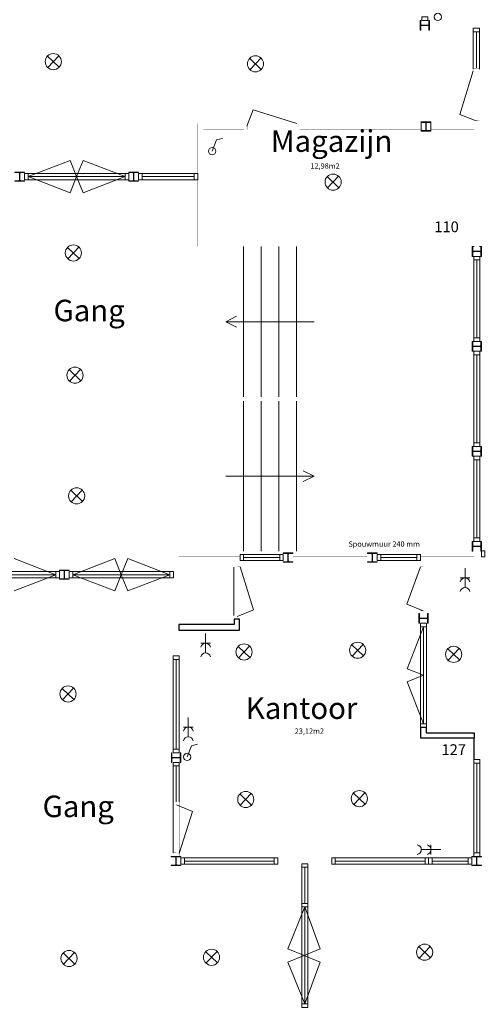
# Model space of a CAD drawing. Header units: millimetres. Extents: x -539328 to 307283, y -3176 to 118900.
# Tile 21 of 33: x 237927 to 246536, y 27886 to 46189. Entities that reach past the tile are written whole.
import ezdxf

# ---------------------------------------------------------------- set-up
doc = ezdxf.new("R2010")
doc.units = ezdxf.units.MM
doc.header["$LTSCALE"] = 50
doc.header["$MEASUREMENT"] = 0
doc.layers.get('0').update_dxf_attribs({"linetype": 'CONTINUOUS'})
doc.layers.add('Binnendeurkozin', color=4, linetype='CONTINUOUS', lineweight=18)
for name, color, linetype in [('Binnenkozijn', 4, 'CONTINUOUS'), ('Binnenmuur', 1, 'CONTINUOUS'), ('Buitenmuur', 1, 'CONTINUOUS'), ('Hekwerk', 3, 'CONTINUOUS'), ('Lichtpunt', 7, 'CONTINUOUS'), ('Profiel', 5, 'CONTINUOUS'), ('Schakelaar', 7, 'CONTINUOUS'), ('Scheidingswanden', 1, 'CONTINUOUS'), ('TEKST', 7, 'CONTINUOUS'), ('Timmerwerk', 5, 'CONTINUOUS'), ('TRAPPEN', 2, 'CONTINUOUS'), ('Wandcontactdoos', 7, 'CONTINUOUS'), ('wandopeningen buiten', 4, 'CONTINUOUS')]:
    doc.layers.add(name, color=color, linetype=linetype)
doc.styles.get("Standard").update_dxf_attribs({"font": 'romans.shx'})

msp = doc.modelspace()

# ---------------------------------------------------------------- linework, layer by layer
at = {"layer": 'Binnendeurkozin', "lineweight": 0}
for p, q in [((246100.422, 44428.89), (246350.721, 45235.81)), ((242141.721, 44210.81), (242264.801, 44511.109)), ((242264.801, 44511.109), (243071.721, 44260.81)), ((246400.721, 44305.81), (246100.422, 44428.89)), ((238860.641, 43572.109), (238083.721, 43271.81)), ((238983.721, 43271.81), (238860.641, 43572.109)), ((238983.721, 43271.81), (239106.802, 43572.109)), ((239106.802, 43572.109), (239883.721, 43271.81)), ((238083.721, 43271.81), (238983.721, 43271.81)), ((238860.641, 42971.51), (238083.721, 43271.81)), ((238983.721, 43214.81), (238083.721, 43214.81)), ((238983.721, 43271.81), (238860.641, 42971.51)), ((238983.721, 43328.81), (239883.721, 43328.81)), ((239883.721, 43271.81), (238983.721, 43271.81)), ((238983.721, 43271.81), (239106.802, 42971.51)), ((239106.802, 42971.51), (239883.721, 43271.81)), ((237822.802, 36171.607), (238599.721, 35871.308)), ((239690.641, 36171.607), (238913.721, 35871.307)), ((239813.721, 35871.307), (239690.641, 36171.607)), ((239813.721, 35871.307), (239936.802, 36171.607)), ((239936.802, 36171.607), (240713.721, 35871.307)), ((237699.721, 35928.308), (238599.721, 35928.308)), ((239813.721, 35928.307), (240713.721, 35928.307)), ((241903.722, 36010.309), (241903.722, 35110.309)), ((242268.021, 35218.389), (242017.722, 36017.809)), ((245117.421, 35323.389), (245367.721, 36017.809)), ((238599.721, 35871.308), (237699.721, 35871.308)), ((237822.802, 35571.008), (238599.721, 35871.308)), ((238913.721, 35871.307), (239813.721, 35871.307)), ((239690.641, 35571.008), (238913.721, 35871.307)), ((239813.721, 35814.307), (238913.721, 35814.307)), ((239813.721, 35871.307), (239690.641, 35571.008)), ((240713.721, 35871.307), (239813.721, 35871.307)), ((239813.721, 35871.307), (239936.802, 35571.008)), ((239936.802, 35571.008), (240713.721, 35871.307)), ((245417.721, 35200.309), (245117.421, 35323.389)), ((245124.421, 34124.389), (245424.721, 34901.309)), ((245367.721, 34001.309), (245367.721, 34901.309)), ((245424.721, 34901.309), (245424.721, 34001.309)), ((245424.721, 34001.309), (245124.421, 34124.389)), ((245424.721, 34001.309), (245124.421, 33878.228)), ((245124.421, 33878.228), (245424.721, 33101.309)), ((245424.721, 33101.309), (245424.721, 34001.309)), ((245481.721, 34001.309), (245481.721, 33101.309)), ((240773.721, 31646.309), (240773.721, 30701.309)), ((240837.721, 31594.309), (241138.021, 31471.228)), ((241138.021, 31471.228), (240887.721, 30686.309)), ((242906.343, 28917.889), (243220.721, 29694.808)), ((243163.721, 28794.808), (243163.721, 29694.808)), ((243220.721, 29694.808), (243220.721, 28794.808)), ((243506.942, 28917.889), (243220.721, 29694.808)), ((243206.642, 28794.808), (242906.343, 28917.889)), ((243206.642, 28794.808), (242906.343, 28671.728)), ((243206.642, 28794.808), (243506.942, 28917.889)), ((243206.642, 28794.808), (243506.942, 28671.728)), ((243220.721, 27894.808), (243220.721, 28794.808)), ((243277.721, 28794.808), (243277.721, 27894.808)), ((242906.343, 28671.728), (243220.721, 27894.808)), ((243506.942, 28671.728), (243220.721, 27894.808))]:
    msp.add_line(p, q, dxfattribs=at)
at = {"layer": 'Binnendeurkozin', "lineweight": 0, "const_width": 0.8}
for points in [[(246464.721, 45287.81), (246350.721, 45287.81), (246350.721, 45235.81), (246400.721, 45235.81), (246400.721, 45220.81), (246464.721, 45220.81), (246464.721, 45287.81)], [(246350.721, 45235.81), (246400.721, 45235.81), (246400.721, 44305.81), (246350.721, 44305.81), (246350.721, 45235.81)], [(246464.721, 45220.81), (246464.721, 44320.81)], [(246464.721, 44253.81), (246350.721, 44253.81), (246350.721, 44305.81), (246400.721, 44305.81), (246400.721, 44320.81), (246464.721, 44320.81), (246464.721, 44253.81)], [(242089.721, 44146.81), (242089.721, 44260.81), (242141.721, 44260.81), (242141.721, 44210.81), (242156.721, 44210.81), (242156.721, 44146.81), (242089.721, 44146.81)], [(243071.721, 44260.81), (243071.721, 44210.81), (242141.721, 44210.81), (242141.721, 44260.81), (243071.721, 44260.81)], [(243056.721, 44146.81), (242156.721, 44146.81)], [(243123.721, 44146.81), (243123.721, 44260.81), (243071.721, 44260.81), (243071.721, 44210.81), (243056.721, 44210.81), (243056.721, 44146.81), (243123.721, 44146.81)], [(241903.722, 36069.809), (242017.722, 36069.809), (242017.722, 36017.809), (241967.722, 36017.809), (241967.722, 36002.809), (241903.722, 36002.809), (241903.722, 36069.809)], [(245481.721, 36069.809), (245367.721, 36069.809), (245367.721, 36017.809), (245417.721, 36017.809), (245417.721, 36002.809), (245481.721, 36002.809), (245481.721, 36069.809)], [(242017.722, 35095.309), (241967.722, 35095.309), (241967.722, 36017.809), (242017.722, 36017.809), (242017.722, 35095.309)], [(245367.721, 36017.809), (245417.721, 36017.809), (245417.721, 35200.309), (245367.721, 35200.309), (245367.721, 36017.809)], [(245481.721, 36002.809), (245481.721, 35215.309)], [(245481.721, 35148.309), (245367.721, 35148.309), (245367.721, 35200.309), (245417.721, 35200.309), (245417.721, 35215.309), (245481.721, 35215.309), (245481.721, 35148.309)], [(241903.722, 35043.309), (242017.722, 35043.309), (242017.722, 35095.309), (241967.722, 35095.309), (241967.722, 35110.309), (241903.722, 35110.309), (241903.722, 35043.309)], [(240773.721, 31646.309), (240887.721, 31646.309), (240887.721, 31594.309), (240837.721, 31594.309), (240837.721, 31579.309), (240773.721, 31579.309), (240773.721, 31646.309)], [(240773.721, 30801.968), (240773.721, 31579.309)], [(240887.721, 30686.309), (240837.721, 30686.309), (240837.721, 31594.309), (240887.721, 31594.309), (240887.721, 30686.309)], [(240773.721, 30634.309), (240887.721, 30634.309), (240887.721, 30686.309), (240837.721, 30686.309), (240837.721, 30701.309), (240773.721, 30701.309), (240773.721, 30634.309)]]:
    msp.add_lwpolyline(points, dxfattribs=at)
at = {"layer": 'Binnendeurkozin', "lineweight": 0}
for points in [[(238016.721, 43328.81), (238083.721, 43328.81), (238083.721, 43214.81), (238016.721, 43214.81), (238016.721, 43328.81)], [(238083.721, 43328.81), (238983.721, 43328.81)], [(239883.721, 43214.81), (238983.721, 43214.81)], [(239950.721, 43214.81), (239883.721, 43214.81), (239883.721, 43328.81), (239950.721, 43328.81), (239950.721, 43214.81)], [(238666.721, 35814.308), (238599.721, 35814.308), (238599.721, 35928.308), (238666.721, 35928.308), (238666.721, 35814.308)], [(238846.721, 35928.307), (238913.721, 35928.307), (238913.721, 35814.307), (238846.721, 35814.307), (238846.721, 35928.307)], [(238913.721, 35928.307), (239813.721, 35928.307)], [(240780.721, 35814.307), (240713.721, 35814.307), (240713.721, 35928.307), (240780.721, 35928.307), (240780.721, 35814.307)], [(238599.721, 35814.308), (237699.721, 35814.308)], [(240713.721, 35814.307), (239813.721, 35814.307)], [(245481.721, 34968.309), (245481.721, 34901.309), (245367.721, 34901.309), (245367.721, 34968.309), (245481.721, 34968.309)], [(245481.721, 34901.309), (245481.721, 34001.309)], [(245367.721, 33101.309), (245367.721, 34001.309)], [(245367.721, 33034.309), (245367.721, 33101.309), (245481.721, 33101.309), (245481.721, 33034.309), (245367.721, 33034.309)], [(243277.721, 29694.808), (243277.721, 28794.808)], [(243163.721, 27894.808), (243163.721, 28794.808)]]:
    msp.add_lwpolyline(points, dxfattribs=at)
at = {"layer": 'Binnenkozijn', "lineweight": 0}
for p, q in [((246350.722, 45267.81), (246350.722, 45988.309)), ((246407.722, 45965.308), (246407.721, 45287.81)), ((240197.721, 43271.809), (241167.721, 43271.809)), ((241234.721, 43214.809), (240197.721, 43214.809)), ((246414.721, 40272.81), (246414.721, 41722.81)), ((246471.721, 41722.81), (246471.721, 40272.81)), ((246414.721, 38320.809), (246414.721, 39958.809)), ((246471.721, 39958.809), (246471.721, 38320.809)), ((246414.721, 36556.809), (246414.721, 38006.809)), ((246471.721, 38006.809), (246471.721, 36556.809)), ((242084.722, 36246.809), (242754.722, 36246.809)), ((242754.722, 36189.809), (242084.722, 36189.809)), ((244630.721, 36189.809), (245300.721, 36189.809)), ((245300.721, 36132.809), (244630.721, 36132.809)), ((240830.722, 32630.309), (240830.722, 34296.309)), ((240887.722, 34296.309), (240887.722, 32630.309)), ((240773.721, 31646.309), (240773.721, 32316.309)), ((240830.721, 32316.309), (240830.721, 31646.309)), ((246414.721, 30701.309), (246414.721, 32367.309)), ((246471.721, 32367.309), (246471.721, 30701.309)), ((240987.722, 30605.808), (242653.722, 30605.808)), ((243787.721, 30605.808), (245453.721, 30605.808)), ((245587.721, 30605.808), (246257.721, 30605.808)), ((242653.722, 30548.808), (240987.722, 30548.808)), ((243220.721, 29761.808), (243220.721, 30431.808)), ((243277.721, 30431.808), (243277.721, 29761.808)), ((245453.721, 30548.808), (243787.721, 30548.808)), ((246257.721, 30548.808), (245587.721, 30548.808))]:
    msp.add_line(p, q, dxfattribs=at)
for points in [[(245507.721, 46239.308), (245507.721, 46172.308), (245393.721, 46172.308), (245393.721, 46239.308), (245507.721, 46239.308)], [(246464.722, 46032.308), (246464.722, 45965.308), (246350.722, 45965.308), (246350.722, 46032.308), (246464.722, 46032.308)], [(246464.722, 45988.309), (246464.722, 45267.81)], [(240130.721, 43328.809), (240197.721, 43328.809), (240197.721, 43214.809), (240130.721, 43214.809), (240130.721, 43328.809)], [(240197.721, 43328.809), (241234.721, 43328.809)], [(241167.721, 43328.809), (241234.721, 43328.809), (241234.721, 43214.809), (241167.721, 43214.809), (241167.721, 43328.809)], [(246357.721, 41722.81), (246357.721, 41789.81), (246471.721, 41789.81), (246471.721, 41722.81), (246357.721, 41722.81)], [(246357.721, 40272.81), (246357.721, 41722.81)], [(246357.721, 40205.81), (246357.721, 40272.81), (246471.721, 40272.81), (246471.721, 40205.81), (246357.721, 40205.81)], [(246357.721, 39958.809), (246357.721, 40025.809), (246471.721, 40025.809), (246471.721, 39958.809), (246357.721, 39958.809)], [(246357.721, 38320.809), (246357.721, 39958.809)], [(246357.721, 38253.809), (246357.721, 38320.809), (246471.721, 38320.809), (246471.721, 38253.809), (246357.721, 38253.809)], [(246357.721, 38006.809), (246357.721, 38073.809), (246471.721, 38073.809), (246471.721, 38006.809), (246357.721, 38006.809)], [(246357.721, 36556.809), (246357.721, 38006.809)], [(246357.721, 36489.809), (246357.721, 36556.809), (246471.721, 36556.809), (246471.721, 36489.809), (246357.721, 36489.809)], [(242084.722, 36132.809), (242017.722, 36132.809), (242017.722, 36246.809), (242084.722, 36246.809), (242084.722, 36132.809)], [(242821.722, 36132.809), (242754.722, 36132.809), (242754.722, 36246.809), (242821.722, 36246.809), (242821.722, 36132.809)], [(244563.721, 36246.809), (244630.721, 36246.809), (244630.721, 36132.809), (244563.721, 36132.809), (244563.721, 36246.809)], [(244630.721, 36246.809), (245300.721, 36246.809)], [(245300.721, 36246.809), (245367.721, 36246.809), (245367.721, 36132.809), (245300.721, 36132.809), (245300.721, 36246.809)], [(246567.221, 36202.809), (246500.221, 36202.809), (246500.221, 36316.809), (246567.221, 36316.809), (246567.221, 36202.809)], [(242754.722, 36132.809), (242084.722, 36132.809)], [(240773.722, 34296.309), (240773.722, 34363.309), (240887.722, 34363.309), (240887.722, 34296.309), (240773.722, 34296.309)], [(240773.722, 32630.309), (240773.722, 34296.309)], [(240773.722, 32563.309), (240773.722, 32630.309), (240887.722, 32630.309), (240887.722, 32563.309), (240773.722, 32563.309)], [(246357.721, 32367.309), (246357.721, 32434.309), (246471.721, 32434.309), (246471.721, 32367.309), (246357.721, 32367.309)], [(240887.721, 32383.309), (240887.721, 32316.309), (240773.721, 32316.309), (240773.721, 32383.309), (240887.721, 32383.309)], [(240887.721, 32316.309), (240887.721, 31646.309)], [(246357.721, 30701.309), (246357.721, 32367.309)], [(240987.722, 30491.808), (240920.722, 30491.808), (240920.722, 30605.808), (240987.722, 30605.808), (240987.722, 30491.808)], [(242720.722, 30491.808), (242653.722, 30491.808), (242653.722, 30605.808), (242720.722, 30605.808), (242720.722, 30491.808)], [(243787.721, 30491.808), (243720.721, 30491.808), (243720.721, 30605.808), (243787.721, 30605.808), (243787.721, 30491.808)], [(245520.721, 30491.808), (245453.721, 30491.808), (245453.721, 30605.808), (245520.721, 30605.808), (245520.721, 30491.808)], [(245587.721, 30491.808), (245520.721, 30491.808), (245520.721, 30605.808), (245587.721, 30605.808), (245587.721, 30491.808)], [(246324.721, 30491.808), (246257.721, 30491.808), (246257.721, 30605.808), (246324.721, 30605.808), (246324.721, 30491.808)], [(246357.721, 30634.309), (246357.721, 30701.309), (246471.721, 30701.309), (246471.721, 30634.309), (246357.721, 30634.309)], [(242653.722, 30491.808), (240987.722, 30491.808)], [(243163.721, 30431.808), (243163.721, 30498.808), (243277.721, 30498.808), (243277.721, 30431.808), (243163.721, 30431.808)], [(243163.721, 29761.808), (243163.721, 30431.808)], [(245453.721, 30491.808), (243787.721, 30491.808)], [(246257.721, 30491.808), (245587.721, 30491.808)], [(243163.721, 29694.808), (243163.721, 29761.808), (243277.721, 29761.808), (243277.721, 29694.808), (243163.721, 29694.808)], [(243163.721, 27827.808), (243163.721, 27894.808), (243277.721, 27894.808), (243277.721, 27827.808), (243163.721, 27827.808)]]:
    msp.add_lwpolyline(points, dxfattribs=at)
at = {"layer": 'Binnenmuur', "lineweight": 0, "const_width": 0.8}
for points in [[(242089.721, 44153.81), (241334.721, 44153.81), (241334.721, 42069.81), (246364.721, 42069.81), (246364.721, 41969.81), (241234.721, 41969.81), (241234.721, 44253.81), (242089.721, 44253.81), (242089.721, 44153.81)], [(246364.721, 41882.81), (246464.721, 41882.81), (246464.721, 44253.81), (246464.721, 44253.81), (245564.721, 44253.81), (245564.721, 44153.81), (246364.721, 44153.81), (246364.721, 41882.81), (246464.721, 41882.81)], [(240880.722, 34363.309), (240880.722, 34363.309), (240880.721, 36309.809), (240780.721, 36309.809), (240780.722, 34363.309), (240880.722, 34363.309)], [(246464.721, 36309.809), (246500.221, 36309.809), (246500.221, 36202.809), (246464.721, 36202.809)], [(242720.722, 30598.808), (243720.721, 30598.808), (243720.721, 30498.808), (242720.722, 30498.808), (242720.722, 30598.808)]]:
    msp.add_lwpolyline(points, dxfattribs=at)
at = {"layer": 'Buitenmuur', "lineweight": 0, "const_width": 0.8}
for points in [[(252357.721, 46032.308), (245536.221, 46032.308), (245536.221, 46132.308), (252357.721, 46132.308), (252357.721, 46032.308)], [(245384.721, 44153.81), (243123.721, 44153.81), (243123.721, 44253.81), (245384.721, 44253.81), (245384.721, 44153.81)], [(242017.722, 36209.809), (240880.721, 36209.809), (240880.721, 36309.809), (242017.722, 36309.809), (242017.722, 36209.809)], [(244383.721, 36209.809), (243001.722, 36209.809), (243001.722, 36309.809), (244383.721, 36309.809), (244383.721, 36209.809)], [(246364.721, 36209.809), (245367.721, 36209.809), (245367.721, 36309.809), (246364.721, 36309.809), (246364.721, 36209.809)], [(246464.721, 32434.309), (246364.721, 32434.309), (246364.721, 36309.809), (246464.721, 36309.809), (246464.721, 36174.308)], [(242017.722, 36069.809), (240880.721, 36069.809), (240880.721, 36169.809), (242017.722, 36169.809), (242017.722, 36069.809)], [(244383.721, 36069.809), (243001.722, 36069.809), (243001.722, 36169.809), (244383.721, 36169.809), (244383.721, 36069.809)], [(246364.721, 36069.809), (245367.721, 36069.809), (245367.721, 36169.809), (246364.721, 36169.809), (246364.721, 36069.809)], [(246464.721, 36174.308), (246464.721, 36174.308), (246464.721, 32434.309)]]:
    msp.add_lwpolyline(points, dxfattribs=at)
at = {"layer": 'Hekwerk', "lineweight": 0, "const_width": 0.8}
msp.add_lwpolyline([(241752.721, 39139.809), (241752.721, 39179.809), (243392.721, 39179.809), (243392.721, 39099.809), (241752.721, 39099.809), (241752.721, 39139.809)], dxfattribs=at)
at = {"layer": 'Lichtpunt', "lineweight": 0}
for p, q in [((238441.218, 45512.493), (238658.76, 45305.913)), ((238446.699, 45300.432), (238653.279, 45517.974)), ((242195.948, 45471.264), (242413.49, 45264.684)), ((242201.429, 45259.203), (242408.009, 45476.745)), ((243637.699, 43272.693), (243855.242, 43066.113)), ((243643.181, 43060.632), (243849.76, 43278.174)), ((238814.96, 41956.318), (239032.503, 41749.738)), ((238820.442, 41744.257), (239027.021, 41961.8)), ((238844.892, 39683.198), (239062.435, 39476.618)), ((238850.374, 39471.137), (239056.954, 39688.68)), ((238874.827, 37439.987), (239092.369, 37233.408)), ((238880.308, 37227.926), (239086.888, 37445.469)), ((241983.903, 34538.571), (242201.446, 34331.991)), ((241989.384, 34326.51), (242195.964, 34544.053)), ((244093.55, 34570.27), (244311.093, 34363.691)), ((244099.032, 34358.209), (244305.612, 34575.752)), ((245876.69, 34494.009), (246094.233, 34287.429)), ((245882.172, 34281.948), (246088.751, 34499.49)), ((238715.78, 33757.748), (238933.323, 33551.168)), ((238721.262, 33545.687), (238927.841, 33763.229)), ((242015.627, 31796.6), (242233.17, 31590.02)), ((242021.109, 31584.539), (242227.688, 31802.082)), ((244125.274, 31812.449), (244342.817, 31605.87)), ((244130.756, 31600.388), (244337.336, 31817.931)), ((245337.083, 28957.141), (245554.625, 28750.561)), ((245342.564, 28745.08), (245549.144, 28962.622)), ((238734.168, 28840.995), (238951.71, 28634.416)), ((238739.649, 28628.934), (238946.229, 28846.477)), ((241380.178, 28863.293), (241597.72, 28656.713)), ((241385.659, 28651.232), (241592.239, 28868.775))]:
    msp.add_line(p, q, dxfattribs=at)
for centre in [(238549.989, 45409.203), (242304.719, 45367.974), (243746.47, 43169.403), (238923.731, 41853.028), (238953.664, 39579.908), (238983.598, 37336.698), (244202.322, 34466.981), (242092.674, 34435.281), (245985.462, 34390.719), (238824.552, 33654.458), (244234.046, 31709.16), (242124.398, 31693.31), (245445.854, 28853.851), (238842.939, 28737.706), (241488.949, 28760.003)]:
    msp.add_circle(centre, 150, dxfattribs=at)
at = {"layer": 'Profiel', "lineweight": 0}
for points in [[(245536.221, 46172.308), (245526.721, 46172.308), (245526.721, 46100.308, -0.414213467), (245511.721, 46085.308), (245389.721, 46085.308, -0.414213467), (245374.721, 46100.308), (245374.721, 46172.308), (245365.221, 46172.308), (245365.221, 45992.308), (245374.721, 45992.308), (245374.721, 46064.308, -0.41421385), (245389.721, 46079.308), (245511.721, 46079.307, -0.414213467), (245526.721, 46064.307), (245526.721, 45992.307), (245536.221, 45992.308)], [(245384.721, 44289.31), (245384.721, 44279.81), (245456.721, 44279.81, -0.414213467), (245471.721, 44264.81), (245471.721, 44142.81, -0.414213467), (245456.721, 44127.81), (245384.721, 44127.81), (245384.721, 44118.31), (245564.721, 44118.31), (245564.721, 44127.81), (245492.721, 44127.81, -0.41421385), (245477.721, 44142.81), (245477.721, 44264.81, -0.414213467), (245492.721, 44279.81), (245564.721, 44279.809), (245564.721, 44289.31)], [(237836.721, 43357.31), (237836.721, 43347.81), (237908.721, 43347.81, -0.414213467), (237923.721, 43332.81), (237923.721, 43210.81, -0.414213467), (237908.721, 43195.81), (237836.721, 43195.81), (237836.721, 43186.31), (238016.721, 43186.31), (238016.721, 43195.81), (237944.721, 43195.81, -0.41421385), (237929.721, 43210.81), (237929.721, 43332.81, -0.414213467), (237944.721, 43347.81), (238016.721, 43347.81), (238016.721, 43357.31)], [(239950.721, 43357.31), (239950.721, 43347.81), (240022.721, 43347.81, -0.414213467), (240037.721, 43332.81), (240037.721, 43210.81, -0.414213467), (240022.721, 43195.81), (239950.721, 43195.81), (239950.721, 43186.31), (240130.721, 43186.31), (240130.721, 43195.81), (240058.721, 43195.81, -0.41421385), (240043.721, 43210.81), (240043.721, 43332.81, -0.414213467), (240058.721, 43347.809), (240130.721, 43347.809), (240130.721, 43357.31)], [(246500.221, 41969.81), (246490.721, 41969.81), (246490.721, 41897.81, -0.414213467), (246475.721, 41882.81), (246353.721, 41882.81, -0.414213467), (246338.721, 41897.81), (246338.721, 41969.81), (246329.221, 41969.81), (246329.221, 41789.81), (246338.721, 41789.81), (246338.721, 41861.81, -0.41421385), (246353.721, 41876.81), (246475.721, 41876.809, -0.414213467), (246490.721, 41861.809), (246490.721, 41789.809), (246500.221, 41789.81)], [(246500.221, 40205.81), (246490.721, 40205.81), (246490.721, 40133.81, -0.414213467), (246475.721, 40118.81), (246353.721, 40118.81, -0.414213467), (246338.721, 40133.81), (246338.721, 40205.81), (246329.221, 40205.81), (246329.221, 40025.81), (246338.721, 40025.81), (246338.721, 40097.81, -0.41421385), (246353.721, 40112.81), (246475.721, 40112.809, -0.414213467), (246490.721, 40097.809), (246490.721, 40025.809), (246500.221, 40025.81)], [(246500.221, 38253.809), (246490.721, 38253.809), (246490.721, 38181.809, -0.414213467), (246475.721, 38166.809), (246353.721, 38166.81, -0.414213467), (246338.721, 38181.81), (246338.721, 38253.81), (246329.221, 38253.81), (246329.221, 38073.81), (246338.721, 38073.81), (246338.721, 38145.81, -0.41421385), (246353.721, 38160.809), (246475.721, 38160.809, -0.414213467), (246490.721, 38145.809), (246490.721, 38073.809), (246500.221, 38073.809)], [(246500.221, 36489.809), (246490.721, 36489.809), (246490.721, 36417.809, -0.414213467), (246475.721, 36402.809), (246353.721, 36402.809, -0.414213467), (246338.721, 36417.809), (246338.721, 36489.809), (246329.221, 36489.809), (246329.221, 36309.809), (246338.721, 36309.809), (246338.721, 36381.809, -0.41421385), (246353.721, 36396.809), (246475.721, 36396.809, -0.414213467), (246490.721, 36381.809), (246490.721, 36309.809), (246500.221, 36309.809)], [(242821.722, 36275.31), (242821.722, 36265.81), (242893.722, 36265.809, -0.414213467), (242908.722, 36250.809), (242908.721, 36128.809, -0.414213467), (242893.721, 36113.809), (242821.721, 36113.809), (242821.721, 36104.309), (243001.721, 36104.309), (243001.721, 36113.809), (242929.721, 36113.809, -0.41421385), (242914.721, 36128.809), (242914.722, 36250.809, -0.414213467), (242929.722, 36265.809), (243001.722, 36265.809), (243001.722, 36275.31)], [(244563.721, 36104.309), (244563.721, 36113.809), (244491.721, 36113.809, -0.414213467), (244476.721, 36128.809), (244476.721, 36250.809, -0.414213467), (244491.721, 36265.809), (244563.721, 36265.809), (244563.721, 36275.309), (244383.721, 36275.309), (244383.721, 36265.809), (244455.721, 36265.809, -0.41421385), (244470.721, 36250.809), (244470.721, 36128.809, -0.414213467), (244455.721, 36113.809), (244383.721, 36113.809), (244383.721, 36104.309)], [(238666.721, 35956.808), (238666.721, 35947.308), (238738.721, 35947.308, -0.414213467), (238753.721, 35932.308), (238753.721, 35810.308, -0.414213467), (238738.721, 35795.308), (238666.721, 35795.308), (238666.721, 35785.808), (238846.721, 35785.807), (238846.721, 35795.307), (238774.721, 35795.307, -0.41421385), (238759.721, 35810.307), (238759.722, 35932.307, -0.414213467), (238774.722, 35947.307), (238846.722, 35947.307), (238846.721, 35956.808)], [(245510.221, 35148.309), (245500.721, 35148.309), (245500.721, 35076.309, -0.414213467), (245485.721, 35061.309), (245363.721, 35061.309, -0.414213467), (245348.721, 35076.309), (245348.721, 35148.309), (245339.221, 35148.309), (245339.221, 34968.309), (245348.721, 34968.309), (245348.721, 35040.309, -0.41421385), (245363.721, 35055.309), (245485.721, 35055.309, -0.414213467), (245500.721, 35040.309), (245500.721, 34968.309), (245510.221, 34968.309)], [(240916.222, 32563.309), (240906.722, 32563.309), (240906.722, 32491.309, -0.414213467), (240891.722, 32476.309), (240769.722, 32476.309, -0.414213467), (240754.722, 32491.309), (240754.722, 32563.309), (240745.222, 32563.309), (240745.221, 32383.309), (240754.721, 32383.309), (240754.721, 32455.309, -0.41421385), (240769.721, 32470.309), (240891.721, 32470.309, -0.414213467), (240906.721, 32455.309), (240906.721, 32383.309), (240916.222, 32383.309)], [(240740.721, 30634.309), (240740.721, 30624.809), (240812.721, 30624.809, -0.414213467), (240827.721, 30609.808), (240827.721, 30487.808, -0.414213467), (240812.721, 30472.808), (240740.721, 30472.808), (240740.721, 30463.308), (240920.721, 30463.308), (240920.721, 30472.808), (240848.721, 30472.808, -0.41421385), (240833.721, 30487.808), (240833.722, 30609.808, -0.414213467), (240848.722, 30624.808), (240920.722, 30624.808), (240920.721, 30634.309)], [(246324.721, 30634.309), (246324.721, 30624.809), (246396.721, 30624.809, -0.414213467), (246411.721, 30609.808), (246411.721, 30487.808, -0.414213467), (246396.721, 30472.808), (246324.721, 30472.808), (246324.721, 30463.308), (246504.721, 30463.308), (246504.721, 30472.808), (246432.721, 30472.808, -0.41421385), (246417.721, 30487.808), (246417.721, 30609.808, -0.414213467), (246432.721, 30624.808), (246504.721, 30624.808), (246504.721, 30634.309)]]:
    msp.add_lwpolyline(points, format="xyb", close=True, dxfattribs=at)
at = {"layer": 'Schakelaar', "lineweight": 0}
for p, q in [((241499.886, 43743.917), (241582.645, 43953.144)), ((241036.309, 32484.101), (241119.068, 32693.328))]:
    msp.add_line(p, q, dxfattribs=at)
for centre in [(245691.694, 46239.86), (241499.886, 43743.917), (241036.309, 32484.101)]:
    msp.add_circle(centre, 67.5, dxfattribs=at)
at = {"layer": 'Scheidingswanden'}
for p, q in [((240880.722, 34843.309), (242010.722, 34843.309)), ((246364.721, 32834.309), (245374.721, 32834.309)), ((246364.721, 32434.309), (246364.721, 32834.309))]:
    msp.add_line(p, q, dxfattribs=at)
for points in [[(240880.722, 34843.309), (242010.722, 34843.309), (242010.722, 35043.309), (241910.722, 35043.309), (241910.722, 34943.309), (240880.722, 34943.309), (240880.722, 34843.309)], [(246364.721, 32834.309), (245374.721, 32834.309), (245374.721, 32934.309), (245374.721, 33034.309), (245474.721, 33034.309), (245474.721, 32934.309), (246364.721, 32934.309), (246364.721, 32834.309)]]:
    msp.add_lwpolyline(points, dxfattribs=at)
at = {"layer": 'Timmerwerk', "lineweight": 0}
for p, q in [((245384.721, 44279.81), (245384.721, 44127.81)), ((245564.721, 44279.809), (245564.721, 44127.81)), ((239950.721, 43195.81), (239950.721, 43347.81)), ((246338.721, 41969.81), (246364.827, 41969.81)), ((246464.827, 41969.81), (246490.721, 41969.81)), ((246338.721, 41789.81), (246490.721, 41789.809)), ((246338.721, 40205.81), (246490.721, 40205.81)), ((246338.721, 40025.81), (246490.721, 40025.809)), ((246338.721, 38253.81), (246490.721, 38253.809)), ((246338.721, 38073.81), (246490.721, 38073.809)), ((246338.721, 36489.809), (246490.721, 36489.809)), ((238666.721, 35795.308), (238666.721, 35947.308))]:
    msp.add_line(p, q, dxfattribs=at)
at = {"layer": 'Timmerwerk', "lineweight": 0, "const_width": 0.8}
for points in [[(238016.721, 43195.81), (238016.721, 43347.81)], [(240130.721, 43195.81), (240130.721, 43347.809)], [(238846.721, 35795.307), (238846.721, 35947.307)]]:
    msp.add_lwpolyline(points, dxfattribs=at)
at = {"layer": 'TRAPPEN', "lineweight": 0}
for p, q in [((242080.721, 41969.81), (242080.721, 39179.809)), ((242408.721, 41969.81), (242408.721, 39179.809)), ((242736.721, 41969.81), (242736.721, 39179.809)), ((243064.721, 41969.81), (243064.721, 39179.809)), ((241752.721, 40574.81), (241952.721, 40674.81)), ((243392.721, 40574.81), (241752.721, 40574.81)), ((241952.721, 40474.81), (241752.721, 40574.81)), ((242080.721, 39099.809), (242080.721, 36309.809)), ((242408.721, 39099.809), (242408.721, 36309.809)), ((242736.721, 39099.809), (242736.721, 36309.809)), ((243064.721, 39099.809), (243064.721, 36309.809)), ((241752.721, 37704.809), (243392.721, 37704.809)), ((243192.721, 37804.809), (243392.721, 37704.809)), ((243392.721, 37704.809), (243192.721, 37604.809))]:
    msp.add_line(p, q, dxfattribs=at)
at = {"layer": 'TRAPPEN', "lineweight": 0, "const_width": 0.8}
for points in [[(241752.721, 41969.81), (241752.721, 39179.809)], [(242736.721, 41969.81), (242736.721, 39179.809)], [(243392.721, 41969.81), (243392.721, 39179.809)], [(241752.721, 39099.809), (241752.721, 36309.809)], [(242736.721, 39099.809), (242736.721, 36309.809)], [(243392.721, 39099.809), (243392.721, 36309.809)]]:
    msp.add_lwpolyline(points, dxfattribs=at)
at = {"layer": 'Wandcontactdoos', "lineweight": 0}
for p, q in [((241582.645, 43953.144), (241692.493, 43978.288)), ((246197.609, 35992.316), (246197.609, 35812.316)), ((246287.609, 35812.316), (246107.609, 35812.316)), ((246197.609, 35812.316), (246197.609, 35632.316)), ((241378.171, 34777.171), (241378.171, 34597.171)), ((241468.171, 34597.171), (241288.171, 34597.171)), ((241378.171, 34597.171), (241378.171, 34417.171)), ((241058.086, 33219.526), (241058.086, 33039.526)), ((241148.086, 33039.526), (240968.086, 33039.526)), ((241058.086, 33039.526), (241058.086, 32859.526)), ((241119.068, 32693.328), (241228.916, 32718.472)), ((245564.852, 30761.154), (245384.852, 30761.154)), ((245564.852, 30671.154), (245564.852, 30851.154)), ((245744.852, 30761.154), (245564.852, 30761.154))]:
    msp.add_line(p, q, dxfattribs=at)
for centre, start, end in [((246197.609, 35720.638), 10.9801994, 169.0198006), ((246197.609, 35540.638), 10.9801994, 169.0198006), ((241378.171, 34505.492), 10.9801994, 169.0198006), ((241378.171, 34325.492), 10.9801994, 169.0198006), ((241058.086, 32947.847), 10.9801994, 169.0198006), ((241058.086, 32767.847), 10.9801994, 169.0198006), ((245293.173, 30761.154), 280.9801994, 79.0198006), ((245473.173, 30761.154), 280.9801994, 79.0198006)]:
    msp.add_arc(centre, 91.678, start, end, dxfattribs=at)
at = {"layer": 'wandopeningen buiten', "lineweight": 0}
msp.add_line((241967.722, 35095.309), (242268.021, 35218.389), dxfattribs=at)

# ---------------------------------------------------------------- texts
at = {"lineweight": 0, "char_height": 100, "attachment_point": 1}
for s, insert in [('12,98m2', (243324.957, 43519.681)), ('Spouwmuur 240 mm', (244030.844, 36491.758)), ('23,12m2', (243034.692, 33014.002))]:
    msp.add_mtext_dynamic_manual_height_columns(s, width=2150.52218, gutter_width=15, heights=[0], dxfattribs=dict(at, insert=insert))
at = {"layer": 'TEKST', "lineweight": 0, "attachment_point": 1}
for s, insert, char_height in [('Magazijn', (242589.223, 44132.112), 400), ('110', (245626.727, 42438.568), 200), ('Gang', (238553.927, 40982.745), 400), ('Kantoor', (242125.689, 33590.585), 400), ('127', (245760.262, 32719.652), 200), ('Gang', (238351.489, 31764.648), 400)]:
    msp.add_mtext_dynamic_manual_height_columns(s, width=2150.52218, gutter_width=15, heights=[0], dxfattribs=dict(at, insert=insert, char_height=char_height))

doc.saveas('drawing.dxf')
